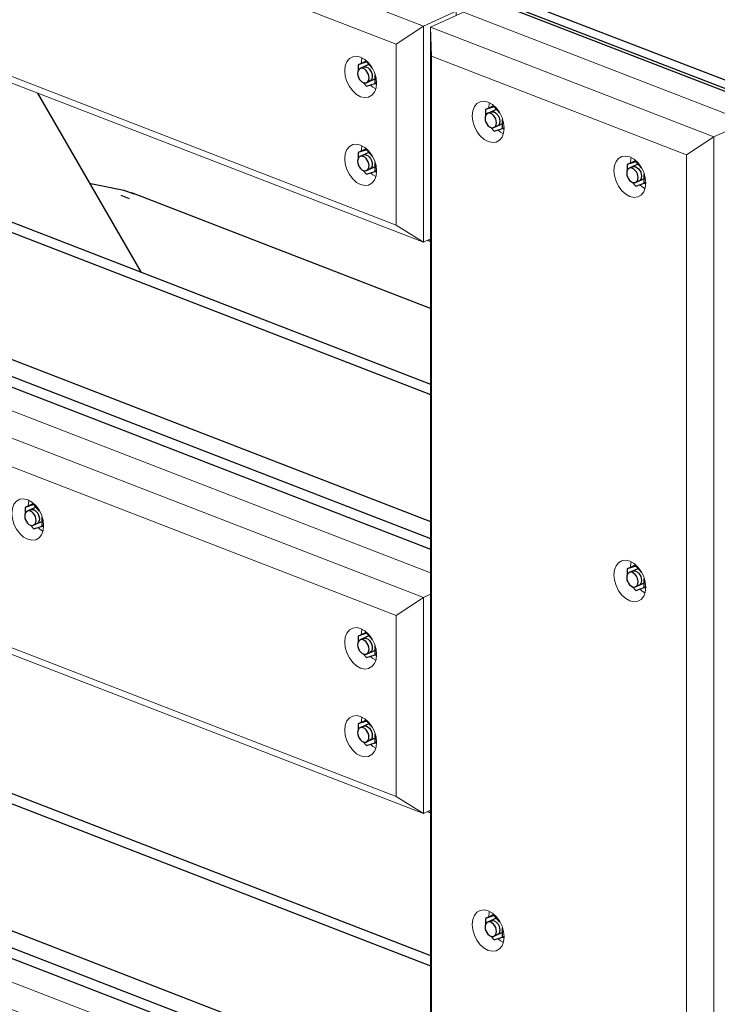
# Model space of a CAD drawing. Header units: millimetres. Extents: x -102180 to -55092, y -1328 to 109139.
# Tile 33 of 42: x -69619 to -68897, y 107289 to 108307. Entities that reach past the tile are written whole.
import ezdxf

# ---------------------------------------------------------------- set-up
doc = ezdxf.new("R2010")
doc.units = ezdxf.units.MM
for name, color, linetype, lineweight in [('N-CO-BC-BETONVORM-G', 50, 'Continuous', 25), ('N-CO-KC-KUNSTSTOFVORM-G', 7, 'Continuous', 13), ('N-CO-SC-STAALVORM-G', 10, 'Continuous', 25)]:
    doc.layers.add(name, color=color, linetype=linetype, lineweight=lineweight)

# ---------------------------------------------------------------- blocks, each defined once
blk = doc.blocks.new('NLI_Balk_Buis - ø813_14_2-3568875-_3D_ Copy 2')
at = {"layer": 'N-CO-SC-STAALVORM-G'}
blk.add_line((-126979.1, 108008.2), (-127288.2, 108127.8), dxfattribs=at)
blk.add_polyline3d([(-127330.7, 108137.7, 0), (-127296.5, 108130.7, 0), (-127286.2, 108126.9, 0)], dxfattribs=at)
blk = doc.blocks.new('SF_Stalen afdekplaat3 - SF_Stalen afdekplaat-3578293-_3D_ Copy 2')
at = {"layer": 'N-CO-SC-STAALVORM-G'}
blk.add_line((-127290.5, 108121.7), (-127299.3, 108125.1), dxfattribs=at)
blk = doc.blocks.new('GM_afdekklepje - GM_afdekklepje-3582460-_3D_ Copy 2')
at = {"layer": 'N-CO-SC-STAALVORM-G'}
for p, q in [((-127858.5, 108852), (-128019, 108780)), ((-127574.1, 108757.4), (-127820.3, 108852.6)), ((-128026.2, 108772.3), (-128026.2, 108763.2)), ((-128017.6, 108764.1), (-127771.3, 108668.9)), ((-127771.3, 108659.8), (-128017.6, 108755)), ((-127565.4, 108740.1), (-127565.4, 108749.2)), ((-127733.2, 108669.4), (-127572.6, 108741.5)), ((-127572.6, 108732.4), (-127733.2, 108660.4))]:
    blk.add_line(p, q, dxfattribs=at)
for points in [[(-127820.3, 108852.6, 0), (-127826.1, 108854.3, 0), (-127832.7, 108855.4, 0), (-127839.7, 108855.6, 0), (-127846.6, 108855.1, 0), (-127853, 108853.9, 0), (-127858.5, 108852, 0)], [(-128019, 108780, 0), (-128023.1, 108777.6, 0), (-128025.6, 108774.8, 0), (-128026.2, 108771.9, 0), (-128025, 108769, 0), (-128022.1, 108766.3, 0), (-128017.6, 108764.1, 0)], [(-128017.6, 108755, 0), (-128022.1, 108757.3, 0), (-128025, 108759.9, 0), (-128026.2, 108762.8, 0)], [(-127572.6, 108741.5, 0), (-127568.6, 108743.9, 0), (-127566.1, 108746.7, 0), (-127565.4, 108749.6, 0), (-127566.6, 108752.5, 0), (-127569.6, 108755.1, 0), (-127574.1, 108757.4, 0)], [(-127565.4, 108740.5, 0), (-127566.1, 108737.6, 0), (-127568.6, 108734.8, 0), (-127572.6, 108732.4, 0)], [(-127771.3, 108668.9, 0), (-127765.6, 108667.2, 0), (-127759, 108666.1, 0), (-127752, 108665.9, 0), (-127745, 108666.4, 0), (-127738.6, 108667.6, 0), (-127733.2, 108669.4, 0)], [(-127733.2, 108660.4, 0), (-127738.6, 108658.5, 0), (-127745, 108657.3, 0), (-127752, 108656.8, 0), (-127759, 108657, 0), (-127765.6, 108658.1, 0), (-127771.3, 108659.8, 0)]]:
    blk.add_polyline3d(points, dxfattribs=at)
blk = doc.blocks.new('GM_Hakorit_3820 - GM_Hakorit_3820-V14-_3D_ Copy 2')
at = {"layer": 'N-CO-KC-KUNSTSTOFVORM-G'}
for p, q in [((-126945.1, 108314.7), (-126979.1, 108299.4)), ((-126651.9, 108201.3), (-126945.1, 108314.7)), ((-126979.1, 108299.4), (-126685.9, 108186)), ((-126979.1, 108299.4), (-126979.1, 104826.7)), ((-126978, 108269.4), (-126979.1, 108299.4)), ((-126714.2, 108167.4), (-126978, 108269.4)), ((-126978, 108269.4), (-126978, 104833.1)), ((-126685.9, 108186), (-126651.9, 108201.3)), ((-126685.9, 108186), (-126714.2, 108167.4)), ((-126685.9, 108186), (-126685.9, 104713.3)), ((-126714.2, 108167.4), (-126714.2, 104731.1))]:
    blk.add_line(p, q, dxfattribs=at)
for points in [[(-126919.4, 108180.9, 0), (-126923.7, 108183.2, 0), (-126927.6, 108186.8, 0), (-126931.1, 108191.4, 0), (-126933.7, 108196.6, 0), (-126935.3, 108202.2, 0), (-126935.9, 108207.7, 0), (-126935.3, 108212.8, 0), (-126933.7, 108217.1, 0), (-126931.1, 108220.3, 0), (-126927.6, 108222.2, 0), (-126923.7, 108222.7, 0), (-126919.4, 108221.8, 0)], [(-126919.4, 108221.8, 0), (-126915.1, 108219.4, 0), (-126911.2, 108215.8, 0), (-126907.7, 108211.3, 0), (-126905.1, 108206, 0), (-126903.5, 108200.5, 0), (-126902.9, 108194.9, 0), (-126903.5, 108189.9, 0), (-126905.1, 108185.6, 0), (-126907.7, 108182.3, 0), (-126911.2, 108180.4, 0), (-126915.1, 108179.9, 0), (-126919.4, 108180.9, 0)], [(-126918.1, 108221.1, 0), (-126918.3, 108220.4, 0), (-126918.9, 108215.4, 0)], [(-126909.2, 108192.9, 0), (-126906.7, 108190.8, 0), (-126903.7, 108189.1, 0)], [(-126772.8, 108124.2, 0), (-126777.1, 108126.5, 0), (-126781.1, 108130.1, 0), (-126784.5, 108134.7, 0), (-126787.1, 108139.9, 0), (-126788.7, 108145.5, 0), (-126789.3, 108151, 0), (-126788.7, 108156.1, 0), (-126787.1, 108160.4, 0), (-126784.5, 108163.6, 0), (-126781.1, 108165.5, 0), (-126777.1, 108166, 0), (-126772.8, 108165.1, 0)], [(-126772.8, 108165.1, 0), (-126768.5, 108162.7, 0), (-126764.6, 108159.2, 0), (-126761.2, 108154.6, 0), (-126758.5, 108149.3, 0), (-126756.9, 108143.8, 0), (-126756.3, 108138.3, 0), (-126756.9, 108133.2, 0), (-126758.5, 108128.9, 0), (-126761.2, 108125.7, 0), (-126764.6, 108123.7, 0), (-126768.5, 108123.2, 0), (-126772.8, 108124.2, 0)], [(-126771.6, 108164.4, 0), (-126771.7, 108163.7, 0), (-126772.3, 108158.7, 0)], [(-126762.6, 108136.2, 0), (-126760.1, 108134.2, 0), (-126757.2, 108132.4, 0)], [(-126772.8, 107706, 0), (-126777.1, 107708.3, 0), (-126781.1, 107711.9, 0), (-126784.5, 107716.5, 0), (-126787.1, 107721.8, 0), (-126788.7, 107727.3, 0), (-126789.3, 107732.8, 0), (-126788.7, 107737.9, 0), (-126787.1, 107742.2, 0), (-126784.5, 107745.4, 0), (-126781.1, 107747.4, 0), (-126777.1, 107747.9, 0), (-126772.8, 107746.9, 0)], [(-126772.8, 107746.9, 0), (-126768.5, 107744.6, 0), (-126764.6, 107741, 0), (-126761.2, 107736.4, 0), (-126758.5, 107731.2, 0), (-126756.9, 107725.6, 0), (-126756.3, 107720.1, 0), (-126756.9, 107715, 0), (-126758.5, 107710.7, 0), (-126761.2, 107707.5, 0), (-126764.6, 107705.6, 0), (-126768.5, 107705, 0), (-126772.8, 107706, 0)], [(-126771.6, 107746.2, 0), (-126771.7, 107745.5, 0), (-126772.3, 107740.6, 0)], [(-126762.6, 107718.1, 0), (-126760.1, 107716, 0), (-126757.2, 107714.2, 0)], [(-126919.4, 107344.5, 0), (-126923.7, 107346.9, 0), (-126927.6, 107350.4, 0), (-126931.1, 107355, 0), (-126933.7, 107360.3, 0), (-126935.3, 107365.8, 0), (-126935.9, 107371.3, 0), (-126935.3, 107376.4, 0), (-126933.7, 107380.7, 0), (-126931.1, 107383.9, 0), (-126927.6, 107385.9, 0), (-126923.7, 107386.4, 0), (-126919.4, 107385.4, 0)], [(-126919.4, 107385.4, 0), (-126915.1, 107383.1, 0), (-126911.2, 107379.5, 0), (-126907.7, 107374.9, 0), (-126905.1, 107369.7, 0), (-126903.5, 107364.1, 0), (-126902.9, 107358.6, 0), (-126903.5, 107353.5, 0), (-126905.1, 107349.2, 0), (-126907.7, 107346, 0), (-126911.2, 107344.1, 0), (-126915.1, 107343.6, 0), (-126919.4, 107344.5, 0)], [(-126918.1, 107384.7, 0), (-126918.3, 107384.1, 0), (-126918.9, 107379.1, 0)], [(-126909.2, 107356.6, 0), (-126906.7, 107354.5, 0), (-126903.7, 107352.7, 0)]]:
    blk.add_polyline3d(points, dxfattribs=at)
blk = doc.blocks.new('GM_Hakorit_1240 - GM_Hakorit_1240-3595698-_3D_ Copy 2')
at = {"layer": 'N-CO-KC-KUNSTSTOFVORM-G'}
for p, q in [((-123380.4, 106906), (-123346.4, 106921.2)), ((-123346.4, 106921.2), (-122554.9, 106615.1)), ((-123380.4, 106682.3), (-123380.4, 106906)), ((-122588.9, 106599.9), (-123380.4, 106906)), ((-123380.4, 106906), (-123379.4, 106876)), ((-122617.1, 106581.2), (-123379.4, 106876)), ((-123379.4, 106876), (-123379.4, 106688.7)), ((-123379.4, 106688.7), (-123380.4, 106682.3)), ((-122617.1, 106394), (-123379.4, 106688.7)), ((-122588.9, 106376.2), (-123380.4, 106682.3)), ((-122554.9, 106615.1), (-122588.9, 106599.9)), ((-122554.9, 106610.8), (-122554.9, 106615.1)), ((-122617.1, 106581.2), (-122588.9, 106599.9)), ((-122588.9, 106599.9), (-122588.9, 106376.2)), ((-122617.1, 106394), (-122617.1, 106581.2)), ((-122588.9, 106376.2), (-122617.1, 106394)), ((-122588.9, 106376.2), (-122582.1, 106379.3))]:
    blk.add_line(p, q, dxfattribs=at)
for points in [[(-123359.2, 106820, 0), (-123358.7, 106825.1, 0), (-123357, 106829.4, 0), (-123354.4, 106832.6, 0), (-123351, 106834.6, 0), (-123347, 106835.1, 0), (-123342.7, 106834.1, 0), (-123338.5, 106831.8, 0), (-123334.5, 106828.2, 0), (-123331.1, 106823.6, 0), (-123328.4, 106818.4, 0), (-123326.8, 106812.8, 0), (-123326.2, 106807.3, 0)], [(-123341.5, 106833.4, 0), (-123341.6, 106832.7, 0), (-123342.2, 106827.8, 0)], [(-123326.2, 106807.3, 0), (-123326.8, 106802.2, 0), (-123328.4, 106797.9, 0), (-123331.1, 106794.7, 0), (-123334.5, 106792.8, 0), (-123338.5, 106792.2, 0), (-123342.7, 106793.2, 0), (-123347, 106795.5, 0), (-123351, 106799.1, 0), (-123354.4, 106803.7, 0), (-123357, 106808.9, 0), (-123358.7, 106814.5, 0), (-123359.2, 106820, 0)], [(-123332.5, 106805.3, 0), (-123330, 106803.2, 0), (-123327.1, 106801.4, 0)], [(-123359.2, 106729.1, 0), (-123358.7, 106734.2, 0), (-123357, 106738.5, 0), (-123354.4, 106741.7, 0), (-123351, 106743.6, 0), (-123347, 106744.2, 0), (-123342.7, 106743.2, 0), (-123338.5, 106740.9, 0), (-123334.5, 106737.3, 0), (-123331.1, 106732.7, 0), (-123328.4, 106727.4, 0), (-123326.8, 106721.9, 0), (-123326.2, 106716.4, 0)], [(-123341.5, 106742.5, 0), (-123341.6, 106741.8, 0), (-123342.2, 106736.9, 0)], [(-123326.2, 106716.4, 0), (-123326.8, 106711.3, 0), (-123328.4, 106707, 0), (-123331.1, 106703.8, 0), (-123334.5, 106701.8, 0), (-123338.5, 106701.3, 0), (-123342.7, 106702.3, 0), (-123347, 106704.6, 0), (-123351, 106708.2, 0), (-123354.4, 106712.8, 0), (-123357, 106718, 0), (-123358.7, 106723.6, 0), (-123359.2, 106729.1, 0)], [(-123332.5, 106714.4, 0), (-123330, 106712.3, 0), (-123327.1, 106710.5, 0)], [(-123014.7, 106686.8, 0), (-123014.2, 106691.9, 0), (-123012.5, 106696.2, 0), (-123009.9, 106699.4, 0), (-123006.5, 106701.3, 0), (-123002.5, 106701.9, 0), (-122998.3, 106700.9, 0), (-122994, 106698.5, 0), (-122990, 106695, 0), (-122986.6, 106690.4, 0), (-122984, 106685.1, 0), (-122982.3, 106679.6, 0), (-122981.8, 106674.1, 0)], [(-122997, 106700.2, 0), (-122997.2, 106699.5, 0), (-122997.7, 106694.6, 0)], [(-122981.8, 106674.1, 0), (-122982.3, 106669, 0), (-122984, 106664.7, 0), (-122986.6, 106661.5, 0), (-122990, 106659.5, 0), (-122994, 106659, 0), (-122998.3, 106660, 0), (-123002.5, 106662.3, 0), (-123006.5, 106665.9, 0), (-123009.9, 106670.5, 0), (-123012.5, 106675.7, 0), (-123014.2, 106681.3, 0), (-123014.7, 106686.8, 0)], [(-122988, 106672.1, 0), (-122985.5, 106670, 0), (-122982.6, 106668.2, 0)], [(-122670.3, 106553.6, 0), (-122669.7, 106558.7, 0), (-122668.1, 106563, 0), (-122665.4, 106566.2, 0), (-122662, 106568.1, 0), (-122658, 106568.6, 0), (-122653.8, 106567.7, 0), (-122649.5, 106565.3, 0), (-122645.5, 106561.8, 0), (-122642.1, 106557.2, 0), (-122639.5, 106551.9, 0), (-122637.8, 106546.4, 0), (-122637.3, 106540.9, 0)], [(-122652.5, 106567, 0), (-122652.7, 106566.3, 0), (-122653.3, 106561.3, 0)], [(-122637.3, 106540.9, 0), (-122637.8, 106535.8, 0), (-122639.5, 106531.5, 0), (-122642.1, 106528.3, 0), (-122645.5, 106526.3, 0), (-122649.5, 106525.8, 0), (-122653.8, 106526.8, 0), (-122658, 106529.1, 0), (-122662, 106532.7, 0), (-122665.4, 106537.3, 0), (-122668.1, 106542.5, 0), (-122669.7, 106548.1, 0), (-122670.3, 106553.6, 0)], [(-122643.6, 106538.8, 0), (-122641, 106536.8, 0), (-122638.1, 106535, 0)], [(-122670.3, 106462.7, 0), (-122669.7, 106467.8, 0), (-122668.1, 106472.1, 0), (-122665.4, 106475.3, 0), (-122662, 106477.2, 0), (-122658, 106477.7, 0), (-122653.8, 106476.8, 0), (-122649.5, 106474.4, 0), (-122645.5, 106470.8, 0), (-122642.1, 106466.3, 0), (-122639.5, 106461, 0), (-122637.8, 106455.5, 0), (-122637.3, 106449.9, 0)], [(-122652.5, 106476.1, 0), (-122652.7, 106475.4, 0), (-122653.3, 106470.4, 0)], [(-122637.3, 106449.9, 0), (-122637.8, 106444.9, 0), (-122639.5, 106440.6, 0), (-122642.1, 106437.4, 0), (-122645.5, 106435.4, 0), (-122649.5, 106434.9, 0), (-122653.8, 106435.9, 0), (-122658, 106438.2, 0), (-122662, 106441.8, 0), (-122665.4, 106446.4, 0), (-122668.1, 106451.6, 0), (-122669.7, 106457.2, 0), (-122670.3, 106462.7, 0)], [(-122643.6, 106447.9, 0), (-122641, 106445.9, 0), (-122638.1, 106444.1, 0)]]:
    blk.add_polyline3d(points, dxfattribs=at)
blk = doc.blocks.new('GM_Hakorit_1240 - GM_Hakorit_1240-V18-_3D_ Copy 2')
at = {"layer": 'N-CO-KC-KUNSTSTOFVORM-G'}
for p, q in [((-123380.4, 106315.1), (-123346.4, 106330.3)), ((-123346.4, 106330.3), (-122581.5, 106034.5)), ((-123380.4, 106091.4), (-123380.4, 106315.1)), ((-122588.9, 106009), (-123380.4, 106315.1)), ((-123380.4, 106315.1), (-123379.4, 106285.1)), ((-122617.1, 105990.3), (-123379.4, 106285.1)), ((-123379.4, 106285.1), (-123379.4, 106097.8)), ((-123379.4, 106097.8), (-123380.4, 106091.4)), ((-122617.1, 105803.1), (-123379.4, 106097.8)), ((-122588.9, 105785.3), (-123380.4, 106091.4)), ((-122617.1, 105990.3), (-122588.9, 106009)), ((-122582.1, 106012), (-122588.9, 106009)), ((-122588.9, 106009), (-122588.9, 105785.3)), ((-122617.1, 105803.1), (-122617.1, 105990.3)), ((-122588.9, 105785.3), (-122617.1, 105803.1)), ((-122588.9, 105785.3), (-122582.1, 105788.4))]:
    blk.add_line(p, q, dxfattribs=at)
for points in [[(-123359.2, 106229.1, 0), (-123358.7, 106234.2, 0), (-123357, 106238.5, 0), (-123354.4, 106241.7, 0), (-123351, 106243.7, 0), (-123347, 106244.2, 0), (-123342.7, 106243.2, 0), (-123338.5, 106240.9, 0), (-123334.5, 106237.3, 0), (-123331.1, 106232.7, 0), (-123328.4, 106227.5, 0), (-123326.8, 106221.9, 0), (-123326.2, 106216.4, 0)], [(-123341.5, 106242.5, 0), (-123341.6, 106241.8, 0), (-123342.2, 106236.9, 0)], [(-123326.2, 106216.4, 0), (-123326.8, 106211.3, 0), (-123328.4, 106207, 0), (-123331.1, 106203.8, 0), (-123334.5, 106201.8, 0), (-123338.5, 106201.3, 0), (-123342.7, 106202.3, 0), (-123347, 106204.6, 0), (-123351, 106208.2, 0), (-123354.4, 106212.8, 0), (-123357, 106218, 0), (-123358.7, 106223.6, 0), (-123359.2, 106229.1, 0)], [(-123332.5, 106214.4, 0), (-123330, 106212.3, 0), (-123327.1, 106210.5, 0)], [(-123359.2, 106138.2, 0), (-123358.7, 106143.3, 0), (-123357, 106147.6, 0), (-123354.4, 106150.8, 0), (-123351, 106152.7, 0), (-123347, 106153.2, 0), (-123342.7, 106152.3, 0), (-123338.5, 106149.9, 0), (-123334.5, 106146.4, 0), (-123331.1, 106141.8, 0), (-123328.4, 106136.5, 0), (-123326.8, 106131, 0), (-123326.2, 106125.5, 0)], [(-123341.5, 106151.6, 0), (-123341.6, 106150.9, 0), (-123342.2, 106146, 0)], [(-123326.2, 106125.5, 0), (-123326.8, 106120.4, 0), (-123328.4, 106116.1, 0), (-123331.1, 106112.9, 0), (-123334.5, 106110.9, 0), (-123338.5, 106110.4, 0), (-123342.7, 106111.4, 0), (-123347, 106113.7, 0), (-123351, 106117.3, 0), (-123354.4, 106121.9, 0), (-123357, 106127.1, 0), (-123358.7, 106132.7, 0), (-123359.2, 106138.2, 0)], [(-123332.5, 106123.5, 0), (-123330, 106121.4, 0), (-123327.1, 106119.6, 0)], [(-123014.7, 106095.9, 0), (-123014.2, 106101, 0), (-123012.5, 106105.3, 0), (-123009.9, 106108.5, 0), (-123006.5, 106110.4, 0), (-123002.5, 106110.9, 0), (-122998.3, 106110, 0), (-122994, 106107.6, 0), (-122990, 106104.1, 0), (-122986.6, 106099.5, 0), (-122984, 106094.2, 0), (-122982.3, 106088.7, 0), (-122981.8, 106083.2, 0)], [(-122997, 106109.3, 0), (-122997.2, 106108.6, 0), (-122997.7, 106103.6, 0)], [(-122981.8, 106083.2, 0), (-122982.3, 106078.1, 0), (-122984, 106073.8, 0), (-122986.6, 106070.6, 0), (-122990, 106068.6, 0), (-122994, 106068.1, 0), (-122998.3, 106069.1, 0), (-123002.5, 106071.4, 0), (-123006.5, 106075, 0), (-123009.9, 106079.6, 0), (-123012.5, 106084.8, 0), (-123014.2, 106090.4, 0), (-123014.7, 106095.9, 0)], [(-122988, 106081.2, 0), (-122985.5, 106079.1, 0), (-122982.6, 106077.3, 0)], [(-122670.3, 105962.7, 0), (-122669.7, 105967.8, 0), (-122668.1, 105972.1, 0), (-122665.4, 105975.3, 0), (-122662, 105977.2, 0), (-122658, 105977.7, 0), (-122653.8, 105976.8, 0), (-122649.5, 105974.4, 0), (-122645.5, 105970.9, 0), (-122642.1, 105966.3, 0), (-122639.5, 105961, 0), (-122637.8, 105955.5, 0), (-122637.3, 105950, 0)], [(-122652.5, 105976.1, 0), (-122652.7, 105975.4, 0), (-122653.3, 105970.4, 0)], [(-122637.3, 105950, 0), (-122637.8, 105944.9, 0), (-122639.5, 105940.6, 0), (-122642.1, 105937.4, 0), (-122645.5, 105935.4, 0), (-122649.5, 105934.9, 0), (-122653.8, 105935.9, 0), (-122658, 105938.2, 0), (-122662, 105941.8, 0), (-122665.4, 105946.4, 0), (-122668.1, 105951.6, 0), (-122669.7, 105957.2, 0), (-122670.3, 105962.7, 0)], [(-122643.6, 105947.9, 0), (-122641, 105945.9, 0), (-122638.1, 105944.1, 0)], [(-122670.3, 105871.8, 0), (-122669.7, 105876.9, 0), (-122668.1, 105881.2, 0), (-122665.4, 105884.4, 0), (-122662, 105886.3, 0), (-122658, 105886.8, 0), (-122653.8, 105885.9, 0), (-122649.5, 105883.5, 0), (-122645.5, 105879.9, 0), (-122642.1, 105875.4, 0), (-122639.5, 105870.1, 0), (-122637.8, 105864.6, 0), (-122637.3, 105859, 0)], [(-122652.5, 105885.2, 0), (-122652.7, 105884.5, 0), (-122653.3, 105879.5, 0)], [(-122637.3, 105859, 0), (-122637.8, 105854, 0), (-122639.5, 105849.7, 0), (-122642.1, 105846.4, 0), (-122645.5, 105844.5, 0), (-122649.5, 105844, 0), (-122653.8, 105845, 0), (-122658, 105847.3, 0), (-122662, 105850.9, 0), (-122665.4, 105855.5, 0), (-122668.1, 105860.7, 0), (-122669.7, 105866.3, 0), (-122670.3, 105871.8, 0)], [(-122643.6, 105857, 0), (-122641, 105854.9, 0), (-122638.1, 105853.2, 0)]]:
    blk.add_polyline3d(points, dxfattribs=at)
blk = doc.blocks.new('GM_Hakorit_1240 - GM_Hakorit_1240-V20-_3D_ Copy 2')
at = {"layer": 'N-CO-KC-KUNSTSTOFVORM-G'}
for p, q in [((-127778, 107424.7), (-127744, 107440)), ((-127744, 107440), (-126979.1, 107144.2)), ((-127778, 107201.1), (-127778, 107424.7)), ((-126986.4, 107118.6), (-127778, 107424.7)), ((-127778, 107424.7), (-127776.9, 107394.8)), ((-127014.7, 107100), (-127776.9, 107394.8)), ((-127776.9, 107394.8), (-127776.9, 107207.5)), ((-127776.9, 107207.5), (-127778, 107201.1)), ((-126986.4, 106895), (-127778, 107201.1)), ((-127014.7, 106912.7), (-127776.9, 107207.5)), ((-127014.7, 107100), (-126986.4, 107118.6)), ((-126979.6, 107121.7), (-126986.4, 107118.6)), ((-126986.4, 107118.6), (-126986.4, 106895)), ((-127014.7, 106912.7), (-127014.7, 107100)), ((-126986.4, 106895), (-127014.7, 106912.7)), ((-126986.4, 106895), (-126979.6, 106898))]:
    blk.add_line(p, q, dxfattribs=at)
for points in [[(-127756.8, 107338.8, 0), (-127756.2, 107343.9, 0), (-127754.6, 107348.2, 0), (-127751.9, 107351.4, 0), (-127748.5, 107353.3, 0), (-127744.5, 107353.8, 0), (-127740.3, 107352.9, 0), (-127736, 107350.5, 0), (-127732, 107346.9, 0), (-127728.6, 107342.4, 0), (-127726, 107337.1, 0), (-127724.3, 107331.5, 0), (-127723.8, 107326, 0)], [(-127739, 107352.2, 0), (-127739.2, 107351.5, 0), (-127739.8, 107346.5, 0)], [(-127723.8, 107326, 0), (-127724.3, 107320.9, 0), (-127726, 107316.7, 0), (-127728.6, 107313.4, 0), (-127732, 107311.5, 0), (-127736, 107311, 0), (-127740.3, 107311.9, 0), (-127744.5, 107314.3, 0), (-127748.5, 107317.9, 0), (-127751.9, 107322.4, 0), (-127754.6, 107327.7, 0), (-127756.2, 107333.3, 0), (-127756.8, 107338.8, 0)], [(-127730.1, 107324, 0), (-127727.5, 107321.9, 0), (-127724.6, 107320.2, 0)], [(-127756.8, 107247.9, 0), (-127756.2, 107252.9, 0), (-127754.6, 107257.2, 0), (-127751.9, 107260.5, 0), (-127748.5, 107262.4, 0), (-127744.5, 107262.9, 0), (-127740.3, 107261.9, 0), (-127736, 107259.6, 0), (-127732, 107256, 0), (-127728.6, 107251.4, 0), (-127726, 107246.2, 0), (-127724.3, 107240.6, 0), (-127723.8, 107235.1, 0)], [(-127739, 107261.3, 0), (-127739.2, 107260.6, 0), (-127739.8, 107255.6, 0)], [(-127723.8, 107235.1, 0), (-127724.3, 107230, 0), (-127726, 107225.7, 0), (-127728.6, 107222.5, 0), (-127732, 107220.6, 0), (-127736, 107220.1, 0), (-127740.3, 107221, 0), (-127744.5, 107223.4, 0), (-127748.5, 107227, 0), (-127751.9, 107231.5, 0), (-127754.6, 107236.8, 0), (-127756.2, 107242.4, 0), (-127756.8, 107247.9, 0)], [(-127730.1, 107233.1, 0), (-127727.5, 107231, 0), (-127724.6, 107229.3, 0)], [(-127412.3, 107205.6, 0), (-127411.7, 107210.6, 0), (-127410.1, 107214.9, 0), (-127407.5, 107218.2, 0)], [(-127407.4, 107218.2, 0), (-127404, 107220.1, 0), (-127400.1, 107220.6, 0), (-127395.8, 107219.6, 0), (-127391.5, 107217.3, 0), (-127387.6, 107213.7, 0), (-127384.1, 107209.1, 0), (-127381.5, 107203.9, 0), (-127379.9, 107198.3, 0), (-127379.3, 107192.8, 0)], [(-127394.5, 107219, 0), (-127394.7, 107218.3, 0), (-127395.3, 107213.3, 0)], [(-127379.3, 107192.8, 0), (-127379.9, 107187.7, 0), (-127381.5, 107183.4, 0), (-127384.1, 107180.2, 0), (-127387.6, 107178.3, 0), (-127391.5, 107177.8, 0), (-127395.8, 107178.7, 0), (-127400.1, 107181.1, 0), (-127404, 107184.7, 0), (-127407.5, 107189.2, 0), (-127410.1, 107194.5, 0), (-127411.7, 107200.1, 0), (-127412.3, 107205.6, 0)], [(-127385.6, 107190.8, 0), (-127383.1, 107188.7, 0), (-127380.1, 107187, 0)], [(-127067.8, 107072.4, 0), (-127067.3, 107077.4, 0), (-127065.6, 107081.7, 0), (-127063, 107085, 0), (-127059.6, 107086.9, 0), (-127055.6, 107087.4, 0), (-127051.3, 107086.4, 0), (-127047.1, 107084.1, 0), (-127043.1, 107080.5, 0), (-127039.7, 107075.9, 0), (-127037, 107070.7, 0), (-127035.4, 107065.1, 0), (-127034.8, 107059.6, 0)], [(-127050.1, 107085.8, 0), (-127050.2, 107085.1, 0), (-127050.8, 107080.1, 0)], [(-127034.8, 107059.6, 0), (-127035.4, 107054.5, 0), (-127037, 107050.2, 0), (-127039.7, 107047, 0), (-127043.1, 107045.1, 0), (-127047.1, 107044.6, 0), (-127051.3, 107045.5, 0), (-127055.6, 107047.9, 0), (-127059.6, 107051.5, 0), (-127063, 107056, 0), (-127065.6, 107061.3, 0), (-127067.3, 107066.8, 0), (-127067.8, 107072.4, 0)], [(-127041.1, 107057.6, 0), (-127038.6, 107055.5, 0), (-127035.7, 107053.7, 0)], [(-127067.8, 106981.5, 0), (-127067.3, 106986.5, 0), (-127065.6, 106990.8, 0), (-127063, 106994, 0), (-127059.6, 106996, 0), (-127055.6, 106996.5, 0), (-127051.3, 106995.5, 0), (-127047.1, 106993.2, 0), (-127043.1, 106989.6, 0), (-127039.7, 106985, 0), (-127037, 106979.8, 0), (-127035.4, 106974.2, 0), (-127034.8, 106968.7, 0)], [(-127050.1, 106994.9, 0), (-127050.2, 106994.2, 0), (-127050.8, 106989.2, 0)], [(-127034.8, 106968.7, 0), (-127035.4, 106963.6, 0), (-127037, 106959.3, 0), (-127039.7, 106956.1, 0), (-127043.1, 106954.2, 0), (-127047.1, 106953.7, 0), (-127051.3, 106954.6, 0), (-127055.6, 106957, 0), (-127059.6, 106960.5, 0), (-127063, 106965.1, 0), (-127065.6, 106970.4, 0), (-127067.3, 106975.9, 0), (-127067.8, 106981.5, 0)], [(-127041.1, 106966.7, 0), (-127038.6, 106964.6, 0), (-127035.7, 106962.8, 0)]]:
    blk.add_polyline3d(points, dxfattribs=at)
blk = doc.blocks.new('GM_Bouten_Moeren_Zeskant - M16-V38-_3D_ Copy 2')
at = {"layer": 'N-CO-SC-STAALVORM-G'}
for p, q in [((-127045.3, 108264.3), (-127054, 108260.5)), ((-127045.2, 108263.4), (-127054, 108260.5)), ((-127054, 108260.5), (-127054, 108253.8)), ((-127042.1, 108260.9), (-127051.9, 108256.5)), ((-127046, 108265), (-127046.5, 108264)), ((-127044.6, 108263.6), (-127045.2, 108263.4)), ((-127039.1, 108256.6), (-127045.2, 108263.4)), ((-127054, 108248.9), (-127054, 108247.9)), ((-127054, 108247.9), (-127053.3, 108247.1)), ((-127036.4, 108241.1), (-127036.4, 108250.3)), ((-127048.6, 108242), (-127045.2, 108238.2)), ((-127045.3, 108241.9), (-127035.3, 108246.4)), ((-127045.2, 108238.2), (-127036.4, 108241.1)), ((-127034.9, 108241.8), (-127036.4, 108241.1)), ((-127036.4, 108241.1), (-127034.9, 108240.6))]:
    blk.add_line(p, q, dxfattribs=at)
for points in [[(-127042.7, 108247, 0), (-127042.9, 108248.9, 0), (-127043.5, 108250.9, 0), (-127044.5, 108252.8, 0), (-127045.7, 108254.4, 0), (-127047.1, 108255.7, 0), (-127048.6, 108256.5, 0), (-127050.1, 108256.8, 0), (-127051.5, 108256.7, 0), (-127052.8, 108256, 0), (-127053.7, 108254.8, 0), (-127054.3, 108253.3, 0), (-127054.5, 108251.5, 0)], [(-127048.5, 108258.1, 0), (-127048.1, 108258.2, 0), (-127046.7, 108258.4, 0), (-127045.2, 108258, 0), (-127043.7, 108257.2, 0), (-127042.3, 108255.9, 0), (-127041.1, 108254.3, 0), (-127040.1, 108252.4, 0), (-127039.5, 108250.5, 0), (-127039.3, 108248.5, 0)], [(-127054.5, 108251.5, 0), (-127054.3, 108249.5, 0), (-127053.7, 108247.6, 0), (-127052.8, 108245.7, 0), (-127051.5, 108244.1, 0), (-127050.1, 108242.8, 0), (-127048.6, 108242, 0), (-127047.1, 108241.6, 0), (-127045.7, 108241.8, 0), (-127044.5, 108242.5, 0), (-127043.5, 108243.6, 0), (-127042.9, 108245.2, 0), (-127042.7, 108247, 0)], [(-127039.3, 108248.5, 0), (-127039.5, 108246.7, 0), (-127040.1, 108245.2, 0), (-127041.1, 108244, 0), (-127042.3, 108243.3, 0)]]:
    blk.add_polyline3d(points, dxfattribs=at)
blk = doc.blocks.new('GM_Bouten_Moeren_Zeskant - M16-V39-_3D_ Copy 2')
at = {"layer": 'N-CO-SC-STAALVORM-G'}
for p, q in [((-127045.3, 108173.4), (-127054, 108169.6)), ((-127045.2, 108172.4), (-127054, 108169.6)), ((-127054, 108169.6), (-127054, 108162.9)), ((-127042.1, 108170), (-127051.9, 108165.6)), ((-127046.2, 108173.8), (-127046.5, 108173)), ((-127044.6, 108172.7), (-127045.2, 108172.4)), ((-127039.1, 108165.7), (-127045.2, 108172.4)), ((-127054, 108157.9), (-127054, 108157)), ((-127054, 108157), (-127053.3, 108156.2)), ((-127045.3, 108151), (-127035.2, 108155.6)), ((-127036.4, 108150.2), (-127036.4, 108159.4)), ((-127048.6, 108151.1), (-127045.2, 108147.3)), ((-127045.2, 108147.3), (-127036.4, 108150.2)), ((-127034.9, 108150.8), (-127036.4, 108150.2)), ((-127036.4, 108150.2), (-127034.9, 108149.7))]:
    blk.add_line(p, q, dxfattribs=at)
for points in [[(-127042.7, 108156.1, 0), (-127042.9, 108158, 0), (-127043.5, 108160, 0), (-127044.5, 108161.9, 0), (-127045.7, 108163.5, 0), (-127047.1, 108164.8, 0), (-127048.6, 108165.6, 0), (-127050.1, 108165.9, 0), (-127051.5, 108165.8, 0), (-127052.8, 108165.1, 0), (-127053.7, 108163.9, 0), (-127054.3, 108162.4, 0), (-127054.5, 108160.6, 0)], [(-127048.5, 108167.1, 0), (-127048.1, 108167.3, 0), (-127046.7, 108167.5, 0), (-127045.2, 108167.1, 0), (-127043.7, 108166.3, 0), (-127042.3, 108165, 0), (-127041.1, 108163.4, 0), (-127040.1, 108161.5, 0), (-127039.5, 108159.5, 0), (-127039.3, 108157.6, 0)], [(-127054.5, 108160.6, 0), (-127054.3, 108158.6, 0), (-127053.7, 108156.7, 0), (-127052.8, 108154.8, 0), (-127051.5, 108153.2, 0), (-127050.1, 108151.9, 0), (-127048.6, 108151.1, 0), (-127047.1, 108150.7, 0), (-127045.7, 108150.9, 0), (-127044.5, 108151.6, 0), (-127043.5, 108152.7, 0), (-127042.9, 108154.3, 0), (-127042.7, 108156.1, 0)], [(-127039.3, 108157.6, 0), (-127039.5, 108155.8, 0), (-127040.1, 108154.3, 0), (-127041.1, 108153.1, 0), (-127042.3, 108152.4, 0)]]:
    blk.add_polyline3d(points, dxfattribs=at)
blk = doc.blocks.new('GM_Bouten_Moeren_Zeskant - M16-V47-_3D_ Copy 2')
at = {"layer": 'N-CO-SC-STAALVORM-G'}
for p, q in [((-127045.3, 107673.4), (-127054, 107669.6)), ((-127045.2, 107672.5), (-127054, 107669.6)), ((-127054, 107669.6), (-127054, 107662.9)), ((-127042.1, 107670), (-127051.9, 107665.6)), ((-127046, 107674.1), (-127046.3, 107673.4)), ((-127044.6, 107672.7), (-127045.2, 107672.5)), ((-127039.1, 107665.7), (-127045.2, 107672.5)), ((-127054, 107658), (-127054, 107657)), ((-127054, 107657), (-127053.3, 107656.2)), ((-127036.4, 107650.2), (-127036.4, 107659.4)), ((-127048.5, 107650.9), (-127045.2, 107647.3)), ((-127045.3, 107651), (-127035.3, 107655.5)), ((-127045.2, 107647.3), (-127036.4, 107650.2)), ((-127034.9, 107650.8), (-127036.4, 107650.2)), ((-127036.4, 107650.2), (-127034.9, 107649.7))]:
    blk.add_line(p, q, dxfattribs=at)
for points in [[(-127048.5, 107667.2, 0), (-127048.1, 107667.3, 0), (-127046.7, 107667.5, 0), (-127045.2, 107667.1, 0), (-127043.7, 107666.3, 0), (-127042.3, 107665, 0), (-127041.1, 107663.4, 0), (-127040.1, 107661.5, 0), (-127039.5, 107659.5, 0), (-127039.3, 107657.6, 0)], [(-127042.7, 107656.1, 0), (-127042.9, 107658, 0), (-127043.5, 107660, 0), (-127044.5, 107661.9, 0), (-127045.7, 107663.5, 0), (-127047.1, 107664.8, 0), (-127048.6, 107665.6, 0), (-127050.1, 107665.9, 0), (-127051.5, 107665.8, 0), (-127052.8, 107665.1, 0), (-127053.7, 107663.9, 0), (-127054.3, 107662.4, 0), (-127054.5, 107660.6, 0)], [(-127054.5, 107660.6, 0), (-127054.3, 107658.6, 0), (-127053.7, 107656.7, 0), (-127052.8, 107654.8, 0), (-127051.5, 107653.2, 0), (-127050.1, 107651.9, 0), (-127048.6, 107651.1, 0), (-127047.1, 107650.7, 0), (-127045.7, 107650.9, 0), (-127044.5, 107651.6, 0), (-127043.5, 107652.7, 0), (-127042.9, 107654.3, 0), (-127042.7, 107656.1, 0)], [(-127039.3, 107657.6, 0), (-127039.5, 107655.8, 0), (-127040.1, 107654.3, 0), (-127041.1, 107653.1, 0), (-127042.3, 107652.4, 0)]]:
    blk.add_polyline3d(points, dxfattribs=at)
blk = doc.blocks.new('GM_Bouten_Moeren_Zeskant - M16-V36-_3D_ Copy 2')
at = {"layer": 'N-CO-SC-STAALVORM-G'}
for p, q in [((-122647.8, 106472.9), (-122656.5, 106469)), ((-122647.7, 106471.9), (-122656.5, 106469)), ((-122656.5, 106469), (-122656.5, 106462.3)), ((-122644.5, 106469.5), (-122654.3, 106465.1)), ((-122648.5, 106473.5), (-122648.8, 106472.8)), ((-122647, 106472.2), (-122647.7, 106471.9)), ((-122641.6, 106465.2), (-122647.7, 106471.9)), ((-122656.5, 106457.4), (-122656.5, 106456.4)), ((-122656.5, 106456.4), (-122655.8, 106455.6)), ((-122647.8, 106450.5), (-122637.7, 106455)), ((-122638.9, 106449.6), (-122638.9, 106458.9)), ((-122651.1, 106450.5), (-122647.7, 106446.7)), ((-122647.7, 106446.7), (-122638.9, 106449.6)), ((-122637.3, 106450.3), (-122638.9, 106449.6)), ((-122638.8, 106449.6), (-122637.3, 106449.2))]:
    blk.add_line(p, q, dxfattribs=at)
for points in [[(-122645.2, 106455.5, 0), (-122645.4, 106457.5, 0), (-122646, 106459.4, 0), (-122646.9, 106461.3, 0), (-122648.1, 106462.9, 0), (-122649.5, 106464.2, 0), (-122651.1, 106465, 0), (-122652.6, 106465.4, 0), (-122654, 106465.2, 0), (-122655.2, 106464.5, 0), (-122656.1, 106463.4, 0), (-122656.7, 106461.8, 0), (-122656.9, 106460, 0)], [(-122650.9, 106466.6, 0), (-122650.6, 106466.7, 0), (-122649.2, 106466.9, 0), (-122647.7, 106466.6, 0), (-122646.1, 106465.7, 0), (-122644.7, 106464.5, 0), (-122643.5, 106462.8, 0), (-122642.6, 106461, 0), (-122642, 106459, 0), (-122641.8, 106457, 0)], [(-122656.9, 106460, 0), (-122656.7, 106458.1, 0), (-122656.1, 106456.1, 0), (-122655.2, 106454.2, 0), (-122654, 106452.6, 0), (-122652.6, 106451.3, 0), (-122651.1, 106450.5, 0), (-122649.5, 106450.2, 0), (-122648.1, 106450.3, 0), (-122646.9, 106451, 0), (-122646, 106452.2, 0), (-122645.4, 106453.7, 0), (-122645.2, 106455.5, 0)], [(-122641.8, 106457, 0), (-122642, 106455.2, 0), (-122642.6, 106453.7, 0), (-122643.5, 106452.5, 0), (-122644.7, 106451.9, 0)]]:
    blk.add_polyline3d(points, dxfattribs=at)
blk = doc.blocks.new('GM_Bouten_Moeren_Zeskant - M16-V33-_3D_ Copy 2')
at = {"layer": 'N-CO-SC-STAALVORM-G'}
for p, q in [((-124238.2, 107178.8), (-124246.9, 107174.9)), ((-124238.1, 107177.8), (-124246.9, 107174.9)), ((-124238.9, 107179.4), (-124239.2, 107178.8)), ((-124237.5, 107178.1), (-124238.1, 107177.8)), ((-124232, 107171.1), (-124238.1, 107177.8)), ((-124246.9, 107174.9), (-124246.9, 107168.3)), ((-124235, 107175.4), (-124244.8, 107171)), ((-124246.9, 107163.3), (-124246.9, 107162.3)), ((-124246.9, 107162.3), (-124246.2, 107161.6)), ((-124238.2, 107156.4), (-124228.2, 107160.9)), ((-124229.3, 107155.5), (-124229.3, 107164.8)), ((-124241.5, 107156.4), (-124238.1, 107152.6)), ((-124238.1, 107152.6), (-124229.3, 107155.5)), ((-124227.8, 107156.2), (-124229.3, 107155.5)), ((-124229.3, 107155.6), (-124227.8, 107155.1))]:
    blk.add_line(p, q, dxfattribs=at)
for points in [[(-124235.6, 107161.4, 0), (-124235.8, 107163.4, 0), (-124236.4, 107165.4, 0), (-124237.4, 107167.2, 0), (-124238.6, 107168.9, 0), (-124240, 107170.1, 0), (-124241.5, 107171, 0), (-124243, 107171.3, 0), (-124244.4, 107171.1, 0), (-124245.7, 107170.5, 0), (-124246.6, 107169.3, 0), (-124247.2, 107167.8, 0), (-124247.4, 107166, 0)], [(-124241.4, 107172.5, 0), (-124241, 107172.7, 0), (-124239.6, 107172.8, 0), (-124238.1, 107172.5, 0), (-124236.6, 107171.7, 0), (-124235.2, 107170.4, 0), (-124234, 107168.8, 0), (-124233, 107166.9, 0), (-124232.4, 107164.9, 0), (-124232.2, 107163, 0)], [(-124247.4, 107166, 0), (-124247.2, 107164, 0), (-124246.6, 107162, 0), (-124245.7, 107160.2, 0), (-124244.4, 107158.5, 0), (-124243, 107157.3, 0), (-124241.5, 107156.4, 0), (-124240, 107156.1, 0), (-124238.6, 107156.3, 0), (-124237.4, 107157, 0), (-124236.4, 107158.1, 0), (-124235.8, 107159.6, 0), (-124235.6, 107161.4, 0)], [(-124232.2, 107163, 0), (-124232.4, 107161.2, 0), (-124233, 107159.6, 0), (-124234, 107158.5, 0), (-124235.2, 107157.8, 0)]]:
    blk.add_polyline3d(points, dxfattribs=at)
blk = doc.blocks.new('GM_Bouten_Moeren_Zeskant - M16-V83-_3D_ Copy 2')
at = {"layer": 'N-CO-SC-STAALVORM-G'}
for p, q in [((-126766.8, 108161.2), (-126775.5, 108157.3)), ((-126766.7, 108160.2), (-126775.5, 108157.3)), ((-126775.5, 108157.3), (-126775.5, 108150.6)), ((-126763.5, 108157.8), (-126773.4, 108153.4)), ((-126767.5, 108161.8), (-126767.8, 108161.1)), ((-126766, 108160.5), (-126766.7, 108160.2)), ((-126760.6, 108153.5), (-126766.7, 108160.2)), ((-126775.5, 108145.7), (-126775.5, 108144.7)), ((-126775.5, 108144.7), (-126774.8, 108143.9)), ((-126757.9, 108137.9), (-126757.9, 108147.2)), ((-126770.1, 108138.8), (-126766.7, 108135)), ((-126766.8, 108138.8), (-126756.8, 108143.3)), ((-126766.7, 108135), (-126757.9, 108137.9)), ((-126756.4, 108138.6), (-126757.9, 108137.9)), ((-126757.9, 108137.9), (-126756.8, 108137.6))]:
    blk.add_line(p, q, dxfattribs=at)
for points in [[(-126770, 108154.9, 0), (-126769.6, 108155, 0), (-126768.2, 108155.2, 0), (-126766.7, 108154.9, 0), (-126765.2, 108154, 0), (-126763.8, 108152.8, 0), (-126762.5, 108151.1, 0), (-126761.6, 108149.3, 0), (-126761, 108147.3, 0), (-126760.8, 108145.3, 0)], [(-126764.2, 108143.8, 0), (-126764.4, 108145.8, 0), (-126765, 108147.7, 0), (-126765.9, 108149.6, 0), (-126767.2, 108151.2, 0), (-126768.6, 108152.5, 0), (-126770.1, 108153.3, 0), (-126771.6, 108153.7, 0), (-126773, 108153.5, 0), (-126774.2, 108152.8, 0), (-126775.2, 108151.7, 0), (-126775.8, 108150.1, 0), (-126776, 108148.3, 0)], [(-126776, 108148.3, 0), (-126775.8, 108146.4, 0), (-126775.2, 108144.4, 0), (-126774.2, 108142.5, 0), (-126773, 108140.9, 0), (-126771.6, 108139.6, 0), (-126770.1, 108138.8, 0), (-126768.6, 108138.5, 0), (-126767.2, 108138.6, 0), (-126765.9, 108139.3, 0), (-126765, 108140.5, 0), (-126764.4, 108142, 0), (-126764.2, 108143.8, 0)], [(-126760.8, 108145.3, 0), (-126761, 108143.5, 0), (-126761.6, 108142, 0), (-126762.5, 108140.9, 0), (-126763.8, 108140.2, 0)]]:
    blk.add_polyline3d(points, dxfattribs=at)
blk = doc.blocks.new('GM_Bouten_Moeren_Zeskant - M16-V84-_3D_ Copy 2')
at = {"layer": 'N-CO-SC-STAALVORM-G'}
for p, q in [((-126766.8, 107743), (-126775.5, 107739.1)), ((-126766.7, 107742), (-126775.5, 107739.1)), ((-126775.5, 107739.1), (-126775.5, 107732.4)), ((-126763.5, 107739.6), (-126773.4, 107735.2)), ((-126767.5, 107743.6), (-126767.8, 107743)), ((-126766, 107742.3), (-126766.7, 107742)), ((-126760.6, 107735.3), (-126766.7, 107742)), ((-126775.5, 107727.5), (-126775.5, 107726.5)), ((-126757.9, 107719.7), (-126757.9, 107729)), ((-126775.5, 107726.5), (-126774.8, 107725.8)), ((-126770.1, 107720.6), (-126766.7, 107716.8)), ((-126766.8, 107720.6), (-126756.8, 107725.1)), ((-126766.7, 107716.8), (-126757.9, 107719.7)), ((-126756.3, 107720.4), (-126757.9, 107719.7)), ((-126757.9, 107719.8), (-126756.3, 107719.3))]:
    blk.add_line(p, q, dxfattribs=at)
for points in [[(-126764.2, 107725.6, 0), (-126764.4, 107727.6, 0), (-126765, 107729.6, 0), (-126765.9, 107731.4, 0), (-126767.2, 107733.1, 0), (-126768.6, 107734.3, 0), (-126770.1, 107735.2, 0), (-126771.6, 107735.5, 0), (-126773, 107735.3, 0), (-126774.2, 107734.6, 0), (-126775.2, 107733.5, 0), (-126775.8, 107732, 0), (-126776, 107730.2, 0)], [(-126776, 107730.2, 0), (-126775.8, 107728.2, 0), (-126775.2, 107726.2, 0), (-126774.2, 107724.4, 0), (-126773, 107722.7, 0), (-126771.6, 107721.5, 0), (-126770.1, 107720.6, 0), (-126768.6, 107720.3, 0), (-126767.2, 107720.5, 0), (-126765.9, 107721.2, 0), (-126765, 107722.3, 0), (-126764.4, 107723.8, 0), (-126764.2, 107725.6, 0)], [(-126770, 107736.7, 0), (-126769.6, 107736.9, 0), (-126768.2, 107737, 0), (-126766.7, 107736.7, 0), (-126765.2, 107735.9, 0), (-126763.8, 107734.6, 0), (-126762.5, 107733, 0), (-126761.6, 107731.1, 0), (-126761, 107729.1, 0), (-126760.8, 107727.2, 0)], [(-126760.8, 107727.2, 0), (-126761, 107725.4, 0), (-126761.6, 107723.8, 0), (-126762.5, 107722.7, 0), (-126763.8, 107722, 0)]]:
    blk.add_polyline3d(points, dxfattribs=at)

msp = doc.modelspace()

# ---------------------------------------------------------------- linework, layer by layer
at = {"layer": 'N-CO-SC-STAALVORM-G'}
for p, q in [((-68866.2, 108224), (-69159.4, 108337.4)), ((-69492.3, 108045.7), (-69599.9, 108231.1)), ((-69761.5, 108149.9), (-69193.4, 107930.2)), ((-69774.5, 108144.1), (-69193.4, 107919.4)), ((-69196.1, 108078.9), (-69193.4, 108077.8)), ((-69952.7, 108064.1), (-69193.4, 107770.4)), ((-69965.6, 108058.3), (-69193.4, 107759.6)), ((-69774.5, 108012.7), (-69193.4, 107788)), ((-69761.5, 107559), (-69193.4, 107339.3)), ((-69774.5, 107553.2), (-69193.4, 107328.5)), ((-69196.1, 107488), (-69193.4, 107486.9)), ((-69952.7, 107473.2), (-69193.4, 107179.5)), ((-69965.6, 107467.4), (-69193.4, 107168.7)), ((-69774.5, 107421.8), (-69193.4, 107197.1))]:
    msp.add_line(p, q, dxfattribs=at)

# ---------------------------------------------------------------- block references
at = {"layer": 'N-CO-BC-BETONVORM-G'}
for name, p in [('GM_Hakorit_1240 - GM_Hakorit_1240-3595698-_3D_ Copy 2', (53388.1, 1700.6)), ('GM_afdekklepje - GM_afdekklepje-3582460-_3D_ Copy 2', (58885.1, -425.1)), ('GM_Hakorit_3820 - GM_Hakorit_3820-V14-_3D_ Copy 2', (57785.7, 0)), ('GM_Bouten_Moeren_Zeskant - M16-V38-_3D_ Copy 2', (57785.7, 0)), ('GM_Bouten_Moeren_Zeskant - M16-V33-_3D_ Copy 2', (55110.5, 1039.1)), ('GM_Bouten_Moeren_Zeskant - M16-V39-_3D_ Copy 2', (57785.7, 0)), ('GM_Bouten_Moeren_Zeskant - M16-V83-_3D_ Copy 2', (57785.7, 0)), ('NLI_Balk_Buis - ø813_14_2-3568875-_3D_ Copy 2', (57785.7, 0)), ('SF_Stalen afdekplaat3 - SF_Stalen afdekplaat-3578293-_3D_ Copy 2', (57785.7, 0)), ('GM_Hakorit_1240 - GM_Hakorit_1240-V18-_3D_ Copy 2', (53388.1, 1700.6)), ('GM_Bouten_Moeren_Zeskant - M16-V33-_3D_ Copy 2', (54634.1, 627.8)), ('GM_Bouten_Moeren_Zeskant - M16-V84-_3D_ Copy 2', (57785.7, 0)), ('GM_Bouten_Moeren_Zeskant - M16-V47-_3D_ Copy 2', (57785.7, 0)), ('GM_Bouten_Moeren_Zeskant - M16-V36-_3D_ Copy 2', (53388.1, 1109.7)), ('GM_Hakorit_1240 - GM_Hakorit_1240-V20-_3D_ Copy 2', (57785.7, 0)), ('GM_Bouten_Moeren_Zeskant - M16-V33-_3D_ Copy 2', (55110.5, 202.7))]:
    msp.add_blockref(name, p, dxfattribs=at)

doc.saveas('drawing.dxf')
